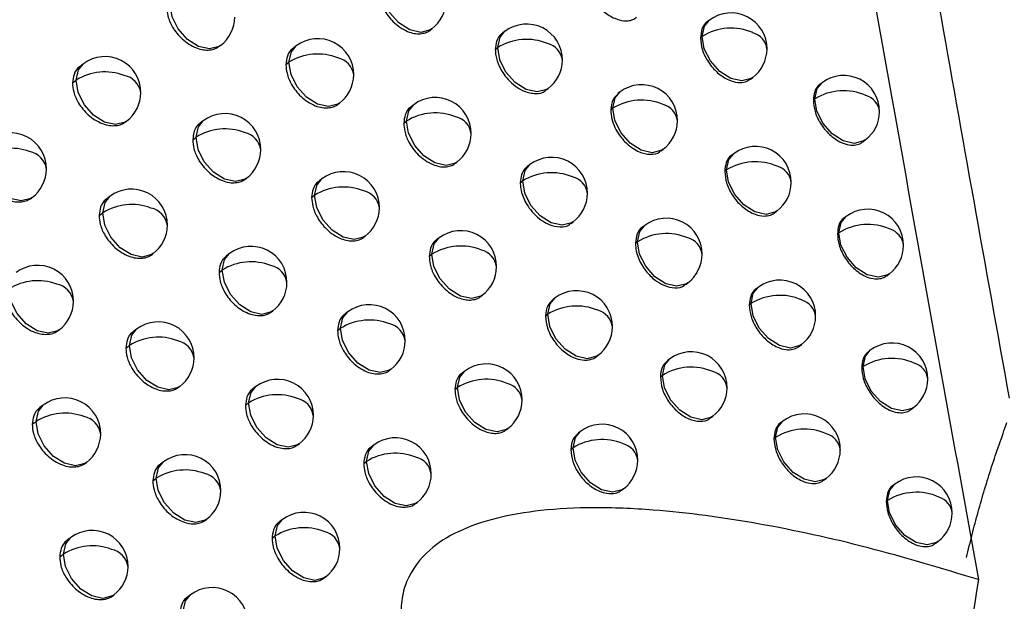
# Model space of a CAD drawing. Header units: millimetres. Extents: x 12 to 1209, y -252 to 1182.
# Tile 27 of 162: x 925 to 939, y -25 to -17. Entities that reach past the tile are written whole.
import ezdxf

# ---------------------------------------------------------------- set-up
doc = ezdxf.new("R2010")
doc.units = ezdxf.units.MM

msp = doc.modelspace()

# ---------------------------------------------------------------- linework, layer by layer
at = {"color": 7, "linetype": 'Continuous', "lineweight": 25}
for p, q in [((935.112, -17.119), (935.085, -17.139)), ((931.217, -17.259), (931.24, -17.241)), ((932.261, -17.274), (932.227, -17.3)), ((934.986, -17.365), (935.012, -17.346)), ((935.012, -17.346), (935.012, -17.346)), ((928.279, -17.483), (928.296, -17.471)), ((929.351, -17.478), (929.311, -17.508)), ((932.126, -17.528), (932.161, -17.502)), ((932.161, -17.502), (932.161, -17.502)), ((929.207, -17.738), (929.25, -17.705)), ((926.384, -17.728), (926.338, -17.763)), ((926.232, -17.994), (926.284, -17.955)), ((935.683, -17.941), (935.715, -17.917)), ((932.837, -18.092), (932.864, -18.073)), ((936.681, -17.991), (936.657, -18.009)), ((933.865, -18.12), (933.835, -18.143)), ((936.56, -18.234), (936.581, -18.218)), ((936.581, -18.218), (936.581, -18.218)), ((929.933, -18.291), (929.953, -18.276)), ((930.989, -18.298), (930.953, -18.326)), ((933.735, -18.37), (933.765, -18.347)), ((933.765, -18.347), (933.765, -18.347)), ((926.973, -18.536), (926.987, -18.526)), ((928.056, -18.522), (928.013, -18.554)), ((930.85, -18.554), (930.889, -18.525)), ((930.889, -18.525), (930.889, -18.525)), ((927.909, -18.785), (927.955, -18.75)), ((937.248, -18.816), (937.284, -18.789)), ((934.438, -18.941), (934.468, -18.918)), ((935.45, -18.98), (935.423, -19.001)), ((931.568, -19.114), (931.592, -19.096)), ((932.609, -19.132), (932.576, -19.157)), ((935.325, -19.226), (935.35, -19.207)), ((935.35, -19.207), (935.35, -19.207)), ((928.641, -19.334), (928.658, -19.32)), ((929.709, -19.331), (929.67, -19.361)), ((932.474, -19.385), (932.508, -19.359)), ((932.508, -19.359), (932.508, -19.359)), ((925.659, -19.598), (925.671, -19.589)), ((926.754, -19.575), (926.709, -19.609)), ((929.566, -19.59), (929.608, -19.558)), ((926.603, -19.841), (926.653, -19.803)), ((936.02, -19.803), (936.053, -19.778)), ((937.016, -19.855), (936.993, -19.873)), ((933.184, -19.951), (933.211, -19.93)), ((934.209, -19.98), (934.18, -20.003)), ((930.29, -20.145), (930.311, -20.129)), ((931.343, -20.154), (931.307, -20.181)), ((936.896, -20.097), (936.916, -20.082)), ((936.916, -20.082), (936.916, -20.082)), ((934.08, -20.229), (934.109, -20.208)), ((934.109, -20.208), (934.109, -20.208)), ((927.341, -20.385), (927.356, -20.373)), ((928.421, -20.373), (928.379, -20.405)), ((931.205, -20.41), (931.243, -20.381)), ((931.243, -20.381), (931.243, -20.381)), ((928.275, -20.635), (928.32, -20.601)), ((937.583, -20.68), (937.619, -20.653)), ((934.782, -20.801), (934.812, -20.779)), ((935.791, -20.843), (935.765, -20.863)), ((931.921, -20.971), (931.946, -20.952)), ((932.959, -20.991), (932.927, -21.015)), ((935.666, -21.088), (935.691, -21.07)), ((935.691, -21.07), (935.691, -21.07)), ((929.005, -21.185), (929.023, -21.172)), ((930.07, -21.185), (930.031, -21.214)), ((932.826, -21.243), (932.858, -21.218)), ((932.858, -21.218), (932.858, -21.218)), ((926.035, -21.444), (926.047, -21.435)), ((927.126, -21.424), (927.081, -21.458)), ((929.928, -21.444), (929.969, -21.413)), ((926.976, -21.689), (927.025, -21.652)), ((936.36, -21.666), (936.394, -21.641)), ((933.534, -21.81), (933.561, -21.789)), ((937.354, -21.72), (937.331, -21.737)), ((934.556, -21.842), (934.527, -21.864)), ((937.234, -21.961), (937.254, -21.947)), ((937.254, -21.947), (937.254, -21.947)), ((930.65, -22), (930.672, -21.984)), ((931.7, -22.011), (931.665, -22.038)), ((934.427, -22.09), (934.456, -22.069)), ((934.456, -22.069), (934.456, -22.069)), ((927.712, -22.235), (927.728, -22.223)), ((928.788, -22.226), (928.748, -22.257)), ((931.563, -22.266), (931.599, -22.239)), ((931.599, -22.239), (931.599, -22.239)), ((925.824, -22.484), (925.777, -22.519)), ((928.643, -22.487), (928.688, -22.453)), ((935.128, -22.663), (935.159, -22.64)), ((937.92, -22.545), (937.957, -22.518)), ((925.671, -22.751), (925.724, -22.711)), ((936.135, -22.707), (936.109, -22.726)), ((932.277, -22.828), (932.302, -22.81)), ((933.312, -22.851), (933.281, -22.875)), ((929.372, -23.039), (929.391, -23.024)), ((930.433, -23.041), (930.395, -23.07)), ((936.011, -22.952), (936.034, -22.934)), ((936.034, -22.934), (936.034, -22.934)), ((933.18, -23.102), (933.211, -23.078)), ((933.211, -23.078), (933.211, -23.078)), ((926.413, -23.292), (926.426, -23.282)), ((927.5, -23.275), (927.457, -23.308)), ((930.292, -23.299), (930.332, -23.268)), ((927.352, -23.539), (927.4, -23.502)), ((936.703, -23.531), (936.737, -23.505)), ((937.695, -23.586), (937.672, -23.603)), ((933.886, -23.671), (933.914, -23.649)), ((931.013, -23.856), (931.035, -23.839)), ((937.576, -23.827), (937.594, -23.813)), ((928.086, -24.086), (928.103, -24.073)), ((929.158, -24.08), (929.118, -24.11)), ((926.205, -24.332), (926.16, -24.367)), ((929.014, -24.34), (929.058, -24.307)), ((938.26, -24.412), (938.297, -24.384)), ((926.054, -24.598), (926.105, -24.56)), ((929.741, -24.893), (929.761, -24.878)), ((926.794, -25.141), (926.808, -25.131)), ((927.877, -25.127), (927.834, -25.159))]:
    msp.add_line(p, q, dxfattribs=at)
at = {"color": 7, "linetype": 'Continuous', "lineweight": 25, "flags": 128}
for points in [[(931.24, -17.241), (931.219, -17.255), (931.088, -17.289), (930.934, -17.255), (930.78, -17.158), (930.651, -17.012), (930.566, -16.842), (930.537, -16.671)], [(928.296, -17.471), (928.275, -17.485), (928.144, -17.518), (927.99, -17.484), (927.836, -17.387), (927.707, -17.242), (927.622, -17.071), (927.593, -16.9)], [(935.012, -17.346), (935.044, -17.201), (935.112, -17.119)], [(932.161, -17.502), (932.193, -17.357), (932.261, -17.274)], [(935.715, -17.917), (935.694, -17.931), (935.562, -17.964), (935.408, -17.93), (935.255, -17.833), (935.126, -17.688), (935.04, -17.517), (935.012, -17.346)], [(929.25, -17.705), (929.283, -17.561), (929.351, -17.478)], [(932.864, -18.073), (932.843, -18.087), (932.711, -18.12), (932.557, -18.086), (932.404, -17.989), (932.275, -17.844), (932.189, -17.673), (932.161, -17.502)], [(929.953, -18.276), (929.932, -18.29), (929.801, -18.324), (929.647, -18.29), (929.494, -18.192), (929.364, -18.047), (929.279, -17.876), (929.25, -17.706)], [(926.284, -17.955), (926.316, -17.81), (926.384, -17.728)], [(926.987, -18.526), (926.966, -18.54), (926.834, -18.573), (926.68, -18.539), (926.527, -18.442), (926.398, -18.297), (926.312, -18.126), (926.284, -17.955)], [(936.581, -18.218), (936.614, -18.073), (936.681, -17.991)], [(933.765, -18.347), (933.797, -18.203), (933.865, -18.12)], [(937.284, -18.789), (937.263, -18.803), (937.131, -18.837), (936.977, -18.802), (936.824, -18.705), (936.695, -18.56), (936.609, -18.389), (936.581, -18.218)], [(930.889, -18.525), (930.921, -18.381), (930.989, -18.298)], [(934.468, -18.918), (934.447, -18.932), (934.315, -18.966), (934.161, -18.931), (934.008, -18.834), (933.879, -18.689), (933.793, -18.518), (933.765, -18.347)], [(927.955, -18.75), (927.988, -18.605), (928.056, -18.522)], [(931.592, -19.096), (931.571, -19.11), (931.439, -19.144), (931.285, -19.109), (931.132, -19.012), (931.003, -18.867), (930.917, -18.696), (930.889, -18.525)], [(928.658, -19.32), (928.638, -19.334), (928.506, -19.368), (928.352, -19.334), (928.199, -19.237), (928.07, -19.092), (927.984, -18.921), (927.955, -18.75)], [(925.671, -19.589), (925.65, -19.603), (925.518, -19.637), (925.364, -19.603), (925.211, -19.506), (925.082, -19.361), (924.996, -19.19), (924.968, -19.019)], [(935.35, -19.207), (935.382, -19.063), (935.45, -18.98)], [(932.508, -19.359), (932.541, -19.215), (932.609, -19.132)], [(936.053, -19.778), (936.032, -19.792), (935.9, -19.826), (935.746, -19.791), (935.593, -19.694), (935.464, -19.549), (935.378, -19.378), (935.35, -19.207)], [(929.608, -19.558), (929.641, -19.414), (929.709, -19.331)], [(933.211, -19.93), (933.19, -19.944), (933.059, -19.978), (932.905, -19.943), (932.751, -19.846), (932.622, -19.701), (932.537, -19.53), (932.508, -19.359)], [(926.653, -19.803), (926.686, -19.658), (926.754, -19.575)], [(930.311, -20.129), (930.291, -20.143), (930.159, -20.177), (930.005, -20.143), (929.852, -20.045), (929.723, -19.9), (929.637, -19.729), (929.608, -19.559)], [(927.356, -20.373), (927.335, -20.387), (927.204, -20.421), (927.05, -20.387), (926.897, -20.29), (926.767, -20.145), (926.682, -19.974), (926.653, -19.803)], [(936.916, -20.082), (936.948, -19.937), (937.016, -19.855)], [(934.109, -20.208), (934.141, -20.063), (934.209, -19.98)], [(931.243, -20.381), (931.275, -20.237), (931.343, -20.154)], [(937.619, -20.653), (937.598, -20.667), (937.466, -20.7), (937.312, -20.666), (937.159, -20.569), (937.03, -20.424), (936.944, -20.253), (936.916, -20.082)], [(934.812, -20.779), (934.791, -20.793), (934.659, -20.826), (934.505, -20.792), (934.352, -20.695), (934.223, -20.549), (934.137, -20.378), (934.109, -20.208)], [(928.32, -20.601), (928.353, -20.456), (928.421, -20.373)], [(931.946, -20.952), (931.925, -20.966), (931.793, -21), (931.639, -20.965), (931.486, -20.868), (931.357, -20.723), (931.271, -20.552), (931.243, -20.381)], [(929.023, -21.172), (929.003, -21.186), (928.871, -21.219), (928.717, -21.185), (928.564, -21.088), (928.435, -20.943), (928.349, -20.772), (928.32, -20.601)], [(935.691, -21.07), (935.723, -20.925), (935.791, -20.843)], [(926.047, -21.435), (926.027, -21.449), (925.895, -21.483), (925.741, -21.448), (925.588, -21.351), (925.459, -21.206), (925.373, -21.035), (925.344, -20.864)], [(932.858, -21.218), (932.891, -21.074), (932.959, -20.991)], [(936.394, -21.641), (936.373, -21.655), (936.241, -21.689), (936.087, -21.654), (935.934, -21.557), (935.805, -21.412), (935.719, -21.241), (935.691, -21.07)], [(929.969, -21.413), (930.002, -21.268), (930.07, -21.185)], [(933.561, -21.789), (933.541, -21.803), (933.409, -21.837), (933.255, -21.802), (933.102, -21.705), (932.972, -21.56), (932.887, -21.389), (932.858, -21.218)], [(927.025, -21.652), (927.058, -21.507), (927.126, -21.424)], [(929.969, -21.413), (929.969, -21.413), (929.969, -21.413), (929.969, -21.413), (929.969, -21.413), (929.969, -21.413), (929.969, -21.413), (929.969, -21.413), (929.969, -21.413)], [(930.672, -21.984), (930.651, -21.998), (930.52, -22.031), (930.366, -21.997), (930.212, -21.9), (930.083, -21.755), (929.998, -21.584), (929.969, -21.413)], [(927.728, -22.223), (927.707, -22.237), (927.576, -22.27), (927.422, -22.236), (927.269, -22.139), (927.139, -21.994), (927.054, -21.823), (927.025, -21.652)], [(937.254, -21.947), (937.286, -21.802), (937.354, -21.72)], [(934.456, -22.069), (934.488, -21.924), (934.556, -21.842)], [(937.957, -22.518), (937.936, -22.532), (937.804, -22.565), (937.65, -22.531), (937.497, -22.434), (937.368, -22.289), (937.282, -22.118), (937.254, -21.947)], [(931.599, -22.239), (931.632, -22.094), (931.7, -22.011)], [(935.159, -22.64), (935.138, -22.654), (935.006, -22.688), (934.852, -22.653), (934.699, -22.556), (934.57, -22.411), (934.484, -22.24), (934.456, -22.069)], [(928.688, -22.453), (928.721, -22.309), (928.788, -22.226)], [(932.302, -22.81), (932.282, -22.824), (932.15, -22.857), (931.996, -22.823), (931.843, -22.726), (931.713, -22.581), (931.628, -22.41), (931.599, -22.239)], [(925.724, -22.711), (925.756, -22.566), (925.824, -22.484)], [(929.391, -23.024), (929.37, -23.038), (929.239, -23.072), (929.085, -23.037), (928.931, -22.94), (928.802, -22.795), (928.717, -22.624), (928.688, -22.453)], [(926.426, -23.282), (926.406, -23.296), (926.274, -23.33), (926.12, -23.295), (925.967, -23.198), (925.838, -23.053), (925.752, -22.882), (925.724, -22.711)], [(936.034, -22.934), (936.067, -22.789), (936.135, -22.707)], [(933.211, -23.078), (933.244, -22.934), (933.312, -22.851)], [(930.332, -23.268), (930.365, -23.124), (930.433, -23.041)], [(936.737, -23.505), (936.716, -23.519), (936.585, -23.553), (936.431, -23.518), (936.277, -23.421), (936.148, -23.276), (936.063, -23.105), (936.034, -22.934)], [(933.914, -23.649), (933.894, -23.663), (933.762, -23.697), (933.608, -23.663), (933.455, -23.565), (933.325, -23.42), (933.24, -23.249), (933.211, -23.078)], [(927.4, -23.502), (927.432, -23.358), (927.5, -23.275)], [(930.332, -23.269), (930.332, -23.269), (930.332, -23.269), (930.332, -23.269), (930.332, -23.269), (930.332, -23.268), (930.332, -23.268), (930.332, -23.268), (930.332, -23.268)], [(931.035, -23.839), (931.015, -23.853), (930.883, -23.887), (930.729, -23.853), (930.576, -23.756), (930.446, -23.61), (930.361, -23.439), (930.332, -23.269)], [(928.103, -24.073), (928.082, -24.087), (927.95, -24.121), (927.796, -24.087), (927.643, -23.989), (927.514, -23.844), (927.428, -23.674), (927.4, -23.503)], [(937.594, -23.813), (937.627, -23.668), (937.695, -23.586)], [(937.594, -23.813), (937.594, -23.813), (937.594, -23.813), (937.594, -23.813), (937.594, -23.813), (937.594, -23.813), (937.594, -23.813), (937.594, -23.813), (937.594, -23.813)], [(938.297, -24.384), (938.276, -24.398), (938.145, -24.431), (937.991, -24.397), (937.837, -24.3), (937.708, -24.155), (937.623, -23.984), (937.594, -23.813)], [(929.058, -24.307), (929.091, -24.162), (929.158, -24.08)], [(926.105, -24.56), (926.138, -24.415), (926.205, -24.332)], [(929.761, -24.878), (929.74, -24.892), (929.609, -24.926), (929.455, -24.891), (929.301, -24.794), (929.172, -24.649), (929.087, -24.478), (929.058, -24.307)], [(926.808, -25.131), (926.787, -25.144), (926.656, -25.178), (926.502, -25.144), (926.348, -25.047), (926.219, -24.902), (926.134, -24.731), (926.105, -24.56)], [(927.777, -25.354), (927.809, -25.21), (927.877, -25.127)]]:
    msp.add_lwpolyline(points, dxfattribs=at)
at = {"color": 7, "linetype": 'Continuous', "lineweight": 25}
for centre, radius, start, end in [((930.939, -16.842), 0.5, 307.0492, 359.4115), ((935.414, -17.518), 0.5, 359.445, 127.0492), ((927.995, -17.072), 0.5, 307.0492, 359.4333), ((932.562, -17.674), 0.5, 359.4121, 127.0492), ((935.414, -17.991), 0.761, 66.5001, 121.9197), ((935.644, -17.555), 0.271, 6.9024, 74.3369), ((929.652, -17.877), 0.5, 359.4159, 127.0492), ((932.563, -18.149), 0.762, 67.4965, 121.8423), ((932.786, -17.715), 0.278, 7.5079, 75.8958), ((935.414, -17.518), 0.5, 307.0492, 359.445), ((926.685, -18.127), 0.5, 359.4506, 127.0492), ((929.652, -18.353), 0.762, 68.4627, 121.8263), ((929.671, -17.711), 0.421, 179.2705, 179.3068), ((929.87, -17.923), 0.285, 8.1156, 77.3489), ((932.562, -17.674), 0.5, 307.0492, 359.4121), ((926.686, -18.602), 0.762, 69.4002, 121.8665), ((926.705, -17.96), 0.421, 179.2705, 179.3292), ((926.897, -18.176), 0.292, 8.7156, 78.7058), ((929.652, -17.877), 0.5, 307.0492, 359.4159), ((936.983, -18.39), 0.5, 359.4788, 127.0492), ((934.166, -18.519), 0.5, 359.4235, 127.0492), ((936.983, -18.862), 0.76, 65.9486, 121.9865), ((926.685, -18.127), 0.5, 307.0492, 359.4506), ((931.29, -18.697), 0.5, 359.4081, 127.0492), ((934.167, -18.994), 0.761, 66.953, 121.8744), ((937.217, -18.425), 0.268, 6.58, 73.4482), ((934.394, -18.558), 0.274, 7.1742, 75.0543), ((928.357, -18.921), 0.5, 359.4263, 127.0492), ((931.291, -19.173), 0.762, 67.9268, 121.8257), ((931.512, -18.74), 0.281, 7.7766, 76.5509), ((934.166, -18.519), 0.5, 307.0492, 359.4235), ((936.983, -18.39), 0.5, 307.0492, 359.4788), ((928.357, -19.397), 0.762, 68.8714, 121.8352), ((925.369, -19.19), 0.5, 359.4726, 127.0492), ((928.377, -18.755), 0.421, 179.2705, 179.3171), ((928.572, -18.968), 0.288, 8.3765, 77.9476), ((931.29, -18.697), 0.5, 307.0492, 359.4081), ((925.37, -19.665), 0.761, 69.7884, 121.8982), ((928.357, -18.921), 0.5, 307.0492, 359.4263), ((935.752, -19.379), 0.5, 359.4465, 127.0492), ((925.578, -19.241), 0.295, 8.9651, 79.2531), ((932.91, -19.531), 0.5, 359.4104, 127.0492), ((925.369, -19.19), 0.5, 307.0492, 359.4726), ((935.752, -19.853), 0.761, 66.4098, 121.9248), ((935.983, -19.416), 0.271, 6.8486, 74.1948), ((930.01, -19.73), 0.5, 359.4109, 127.0492), ((932.91, -20.007), 0.762, 67.3912, 121.8427), ((933.135, -19.572), 0.278, 7.4426, 75.7362), ((927.055, -19.974), 0.5, 359.442, 127.0492), ((930.01, -20.206), 0.762, 68.3431, 121.8209), ((935.752, -19.379), 0.5, 307.0492, 359.4465), ((930.03, -19.564), 0.421, 179.2705, 179.3039), ((930.229, -19.775), 0.284, 8.0397, 77.174), ((932.91, -19.531), 0.5, 307.0492, 359.4104), ((927.055, -20.45), 0.762, 69.2669, 121.8545), ((927.267, -20.023), 0.291, 8.6302, 78.5173), ((930.01, -19.73), 0.5, 307.0492, 359.4109), ((937.318, -20.254), 0.5, 359.4818, 127.0492), ((927.074, -19.808), 0.421, 179.2705, 179.3265), ((934.51, -20.379), 0.5, 359.4236, 127.0492), ((927.055, -19.974), 0.5, 307.0492, 359.442), ((937.318, -20.726), 0.76, 65.8667, 121.9937), ((937.552, -20.289), 0.267, 6.5326, 73.3168), ((931.644, -20.553), 0.5, 359.405, 127.0492), ((934.511, -20.854), 0.761, 66.856, 121.8775), ((934.739, -20.418), 0.274, 7.1152, 74.9043), ((928.722, -20.772), 0.5, 359.4197, 127.0492), ((931.645, -21.029), 0.762, 67.8152, 121.8236), ((937.318, -20.254), 0.5, 307.0492, 359.4818), ((931.866, -20.596), 0.281, 7.7066, 76.3846), ((934.51, -20.379), 0.5, 307.0492, 359.4236), ((925.746, -21.036), 0.5, 359.4625, 127.0492), ((928.722, -21.249), 0.762, 68.746, 121.8271), ((928.938, -20.819), 0.287, 8.2965, 77.7668), ((931.644, -20.553), 0.5, 307.0492, 359.405), ((928.742, -20.606), 0.421, 179.2705, 179.3142), ((925.747, -21.511), 0.761, 69.6497, 121.8831), ((925.955, -21.086), 0.294, 8.8762, 79.0597), ((928.722, -20.772), 0.5, 307.0492, 359.4197), ((936.092, -21.242), 0.5, 359.4483, 127.0492), ((933.26, -21.39), 0.5, 359.4092, 127.0492), ((936.093, -21.715), 0.761, 66.321, 121.9303), ((925.746, -21.036), 0.5, 307.0492, 359.4625), ((930.371, -21.585), 0.5, 359.4063, 127.0492), ((933.26, -21.865), 0.762, 67.2878, 121.8436), ((936.324, -21.279), 0.27, 6.7959, 74.0548), ((933.486, -21.431), 0.277, 7.3787, 75.5789), ((936.092, -21.242), 0.5, 307.0492, 359.4483), ((927.427, -21.824), 0.5, 359.434, 127.0492), ((930.371, -22.061), 0.762, 68.2256, 121.8162), ((930.59, -21.629), 0.284, 7.9653, 77.0014), ((933.26, -21.39), 0.5, 307.0492, 359.4092), ((927.427, -22.299), 0.762, 69.1359, 121.8434), ((927.446, -21.657), 0.421, 179.2705, 179.3236), ((927.64, -21.872), 0.29, 8.5464, 78.3313), ((930.371, -21.585), 0.5, 307.0492, 359.4063), ((937.655, -22.119), 0.5, 359.4852, 127.0492), ((934.857, -22.241), 0.5, 359.4241, 127.0492), ((927.427, -21.824), 0.5, 307.0492, 359.434), ((932.001, -22.41), 0.5, 359.4022, 127.0492), ((934.858, -22.716), 0.761, 66.7607, 121.8811), ((937.656, -22.591), 0.759, 65.7863, 122.0012), ((937.89, -22.153), 0.267, 6.4863, 73.1873), ((935.086, -22.28), 0.273, 7.0575, 74.7565), ((929.09, -22.625), 0.5, 359.4136, 127.0492), ((932.001, -22.886), 0.762, 67.7057, 121.8222), ((932.224, -22.453), 0.28, 7.6381, 76.2206), ((937.655, -22.119), 0.5, 307.0492, 359.4852), ((929.09, -23.101), 0.762, 68.6228, 121.8197), ((934.857, -22.241), 0.5, 307.0492, 359.4241), ((926.125, -22.883), 0.5, 359.453, 127.0492), ((929.109, -22.459), 0.421, 179.2705, 179.3113), ((929.306, -22.671), 0.286, 8.218, 77.5886), ((932.001, -22.41), 0.5, 307.0492, 359.4022), ((926.126, -23.358), 0.762, 69.5134, 121.8691), ((926.336, -22.932), 0.293, 8.7889, 78.8688), ((929.09, -22.625), 0.5, 307.0492, 359.4136), ((936.436, -23.106), 0.5, 359.4504, 127.0492), ((926.145, -22.716), 0.421, 179.2705, 179.3321), ((933.613, -23.25), 0.5, 359.4082, 127.0492), ((926.125, -22.883), 0.5, 307.0492, 359.453), ((936.436, -23.579), 0.76, 66.2339, 121.9362), ((936.668, -23.142), 0.27, 6.7444, 73.9169), ((930.734, -23.44), 0.5, 359.4021, 127.0492), ((933.613, -23.726), 0.762, 67.1862, 121.8451), ((933.839, -23.291), 0.276, 7.3161, 75.4238), ((927.801, -23.674), 0.5, 359.4264, 127.0492), ((930.734, -23.916), 0.762, 68.1102, 121.8123), ((936.436, -23.106), 0.5, 307.0492, 359.4504), ((930.954, -23.484), 0.283, 7.8924, 76.8313), ((933.613, -23.25), 0.5, 307.0492, 359.4082), ((927.802, -24.15), 0.762, 69.0073, 121.8332), ((928.015, -23.722), 0.289, 8.4642, 78.1478), ((930.734, -23.44), 0.5, 307.0492, 359.4021), ((927.821, -23.508), 0.421, 179.2705, 179.3208), ((937.996, -23.985), 0.5, 359.4887, 127.0492), ((927.801, -23.674), 0.5, 307.0492, 359.4264), ((937.997, -24.457), 0.759, 65.7075, 122.0091), ((938.232, -24.019), 0.266, 6.4411, 73.0597), ((929.46, -24.479), 0.5, 359.4079, 127.0492), ((937.996, -23.985), 0.5, 307.0492, 359.4887), ((926.507, -24.731), 0.5, 359.4439, 127.0492), ((929.46, -24.955), 0.762, 68.5018, 121.8131), ((929.677, -24.525), 0.286, 8.1411, 77.4129), ((929.479, -24.313), 0.421, 179.2705, 179.3084), ((926.507, -25.207), 0.762, 69.3797, 121.856), ((926.526, -24.565), 0.421, 179.2705, 179.3294), ((926.718, -24.781), 0.292, 8.7032, 78.6806), ((929.46, -24.479), 0.5, 307.0492, 359.4079), ((926.507, -24.731), 0.5, 307.0492, 359.4439), ((928.178, -25.526), 0.5, 359.4192, 127.0492)]:
    msp.add_arc(centre, radius, start, end, dxfattribs=at)
for points, knots in [([(938.896, 72.402), (938.974, 71.414), (939.132, 69.437), (939.377, 66.468), (939.629, 63.495), (939.888, 60.519), (940.155, 57.541), (940.429, 54.559), (940.71, 51.574), (940.998, 48.586), (941.294, 45.594), (941.597, 42.6), (941.907, 39.602), (942.225, 36.601), (942.549, 33.597), (942.881, 30.59), (943.221, 27.58), (943.683, 23.562), (944.278, 18.533), (945.022, 12.487), (945.794, 6.431), (946.595, 0.365), (947.425, -5.712), (948.285, -11.8), (949.171, -17.897), (949.786, -21.97), (950.093, -24.007)], [0, 0, 0, 0, 0.031249, 0.062496, 0.093743, 0.12499, 0.156236, 0.187482, 0.218728, 0.249975, 0.281223, 0.312471, 0.343721, 0.374973, 0.406226, 0.437482, 0.468739, 0.5, 0.562517, 0.625024, 0.687525, 0.750021, 0.812515, 0.875007, 0.937502, 1, 1, 1, 1]), ([(939.294, -22.385), (939.129, -21.469), (938.8, -19.644), (938.315, -16.92), (937.84, -14.219), (937.374, -11.541), (936.918, -8.887), (936.472, -6.256), (936.035, -3.647), (935.606, -1.062), (935.187, 1.5), (934.776, 4.039), (934.374, 6.555), (933.981, 9.049), (933.596, 11.519), (933.219, 13.966), (932.851, 16.391), (932.49, 18.793), (932.137, 21.172), (931.792, 23.528), (931.454, 25.861), (931.124, 28.172), (930.801, 30.46), (930.486, 32.726), (930.177, 34.969), (929.875, 37.189), (929.58, 39.387), (929.292, 41.562), (929.011, 43.715), (928.735, 45.846), (928.556, 47.258), (928.466, 47.961)], [0, 0, 0, 0, 0.038566, 0.07684, 0.114823, 0.152513, 0.189913, 0.22702, 0.263836, 0.30036, 0.336593, 0.372534, 0.408183, 0.44354, 0.478606, 0.513381, 0.547863, 0.582054, 0.615954, 0.649562, 0.682878, 0.715902, 0.748635, 0.781076, 0.813226, 0.845084, 0.87665, 0.907925, 0.938908, 0.9696, 1, 1, 1, 1]), ([(945.54, -25.196), (945.38, -24.143), (945.06, -22.048), (944.593, -18.924), (944.137, -15.835), (943.693, -12.78), (943.26, -9.759), (942.84, -6.772), (942.43, -3.819), (942.031, -0.9), (941.643, 1.986), (941.266, 4.837), (940.899, 7.655), (940.543, 10.438), (940.196, 13.189), (939.859, 15.906), (939.532, 18.589), (939.214, 21.239), (938.905, 23.855), (938.605, 26.438), (938.314, 28.989), (938.032, 31.505), (937.758, 33.989), (937.492, 36.44), (937.234, 38.858), (936.984, 41.243), (936.742, 43.595), (936.585, 45.152), (936.507, 45.925)], [0, 0, 0, 0, 0.04397, 0.087499, 0.130586, 0.173231, 0.215435, 0.257197, 0.298519, 0.339399, 0.379839, 0.419839, 0.459397, 0.498516, 0.537194, 0.575432, 0.61323, 0.650588, 0.687507, 0.723986, 0.760025, 0.795625, 0.830785, 0.865506, 0.899788, 0.933631, 0.967035, 1, 1, 1, 1]), ([(928.463, 41.021), (928.931, 37.548), (929.886, 30.457), (931.47, 19.537), (933.146, 8.573), (934.927, -2.44), (936.8, -13.497), (938.164, -21.058), (938.861, -24.916)], [0, 0, 0, 0, 0.159933, 0.326584, 0.499955, 0.659741, 0.826423, 1, 1, 1, 1]), ([(933.393, -16.511), (933.398, -16.568), (933.409, -16.681), (933.501, -16.857), (933.633, -17.005), (933.746, -17.076), (933.819, -17.105), (933.882, -17.125), (933.962, -17.133), (934.044, -17.116), (934.079, -17.09), (934.095, -17.078)], [0, 0, 0, 0, 0.161182, 0.322364, 0.483546, 0.644728, 0.668442, 0.708567, 0.837586, 0.926821, 1, 1, 1, 1]), ([(930.498, -16.7), (930.5, -16.738), (930.506, -16.826), (930.557, -16.951), (930.628, -17.06), (930.703, -17.146), (930.797, -17.223), (930.898, -17.278), (930.995, -17.306), (931.079, -17.312), (931.151, -17.295), (931.2, -17.279), (931.215, -17.259), (931.216, -17.258)], [0, 0, 0, 0, 0.110578, 0.254701, 0.339718, 0.433177, 0.535067, 0.645379, 0.736808, 0.825222, 0.910622, 0.993007, 1, 1, 1, 1]), ([(927.545, -16.936), (927.548, -16.977), (927.555, -17.069), (927.612, -17.197), (927.686, -17.304), (927.762, -17.385), (927.855, -17.457), (927.957, -17.509), (928.056, -17.535), (928.144, -17.537), (928.22, -17.521), (928.26, -17.495), (928.279, -17.483)], [0, 0, 0, 0, 0.1194657, 0.2665029, 0.3507583, 0.4419704, 0.5401349, 0.6452465, 0.7409014, 0.8323269, 0.9195236, 1, 1, 1, 1]), ([(935.085, -17.14), (935.083, -17.141), (935.046, -17.163), (935.001, -17.234), (934.991, -17.324), (934.986, -17.365)], [0, 0, 0, 0, 0.030683, 0.549301, 1, 1, 1, 1]), ([(932.228, -17.302), (932.223, -17.305), (932.184, -17.329), (932.139, -17.403), (932.13, -17.489), (932.126, -17.528)], [0, 0, 0, 0, 0.074904, 0.582373, 1, 1, 1, 1]), ([(934.986, -17.365), (934.991, -17.421), (935.002, -17.533), (935.091, -17.709), (935.222, -17.86), (935.371, -17.957), (935.505, -17.992), (935.61, -17.985), (935.66, -17.954), (935.682, -17.94)], [0, 0, 0, 0, 0.1590074, 0.3195072, 0.4815028, 0.6449974, 0.7806941, 0.9008426, 1, 1, 1, 1]), ([(929.312, -17.51), (929.308, -17.512), (929.268, -17.536), (929.222, -17.61), (929.212, -17.698), (929.207, -17.738)], [0, 0, 0, 0, 0.05854, 0.570171, 1, 1, 1, 1]), ([(932.126, -17.528), (932.127, -17.556), (932.131, -17.631), (932.169, -17.743), (932.231, -17.856), (932.306, -17.953), (932.408, -18.045), (932.513, -18.106), (932.61, -18.136), (932.711, -18.145), (932.796, -18.134), (932.829, -18.094), (932.834, -18.089)], [0, 0, 0, 0, 0.083365, 0.218593, 0.305974, 0.406354, 0.519707, 0.646005, 0.728795, 0.811061, 0.973228, 1, 1, 1, 1]), ([(926.339, -17.764), (926.335, -17.766), (926.295, -17.79), (926.247, -17.865), (926.237, -17.953), (926.232, -17.994)], [0, 0, 0, 0, 0.051631, 0.565079, 1, 1, 1, 1]), ([(929.207, -17.738), (929.21, -17.778), (929.217, -17.868), (929.271, -17.995), (929.344, -18.104), (929.419, -18.187), (929.512, -18.261), (929.613, -18.314), (929.711, -18.341), (929.798, -18.345), (929.87, -18.326), (929.918, -18.31), (929.933, -18.292), (929.933, -18.291)], [0, 0, 0, 0, 0.116376, 0.262405, 0.346928, 0.438924, 0.538385, 0.645304, 0.739352, 0.829635, 0.916151, 0.998902, 1, 1, 1, 1]), ([(926.232, -17.994), (926.235, -18.035), (926.243, -18.128), (926.301, -18.256), (926.376, -18.362), (926.453, -18.443), (926.546, -18.513), (926.648, -18.564), (926.748, -18.59), (926.838, -18.591), (926.914, -18.574), (926.954, -18.548), (926.972, -18.536)], [0, 0, 0, 0, 0.120756, 0.268206, 0.352345, 0.443226, 0.540847, 0.645203, 0.741604, 0.833557, 0.921065, 1, 1, 1, 1]), ([(936.658, -18.01), (936.655, -18.012), (936.617, -18.034), (936.574, -18.106), (936.564, -18.194), (936.56, -18.234)], [0, 0, 0, 0, 0.050062, 0.563808, 1, 1, 1, 1]), ([(933.839, -18.147), (933.812, -18.17), (933.751, -18.222), (933.741, -18.317), (933.735, -18.37)], [0, 0, 0, 0, 0.447243, 1, 1, 1, 1]), ([(936.56, -18.234), (936.564, -18.285), (936.573, -18.39), (936.64, -18.533), (936.716, -18.64), (936.785, -18.714), (936.864, -18.778), (936.957, -18.831), (937.057, -18.862), (937.15, -18.861), (937.213, -18.843), (937.239, -18.82), (937.247, -18.814)], [0, 0, 0, 0, 0.146109, 0.30208, 0.384169, 0.468758, 0.555847, 0.645439, 0.76166, 0.867815, 0.963889, 1, 1, 1, 1]), ([(930.954, -18.327), (930.949, -18.33), (930.91, -18.354), (930.864, -18.428), (930.855, -18.515), (930.85, -18.554)], [0, 0, 0, 0, 0.0647853, 0.5748169, 1, 1, 1, 1]), ([(933.735, -18.37), (933.738, -18.412), (933.744, -18.492), (933.789, -18.613), (933.849, -18.715), (933.931, -18.817), (934.028, -18.9), (934.155, -18.969), (934.287, -18.996), (934.395, -18.982), (934.429, -18.942), (934.434, -18.936)], [0, 0, 0, 0, 0.1215693, 0.2315555, 0.3299365, 0.4166926, 0.5547783, 0.6465312, 0.8077959, 0.9690615, 1, 1, 1, 1]), ([(928.014, -18.556), (928.01, -18.558), (927.97, -18.582), (927.923, -18.657), (927.913, -18.745), (927.909, -18.785)], [0, 0, 0, 0, 0.055145, 0.56766, 1, 1, 1, 1]), ([(930.85, -18.554), (930.853, -18.591), (930.858, -18.678), (930.908, -18.802), (930.978, -18.912), (931.053, -18.999), (931.148, -19.077), (931.249, -19.132), (931.345, -19.161), (931.429, -19.167), (931.5, -19.15), (931.55, -19.135), (931.565, -19.114), (931.567, -19.112)], [0, 0, 0, 0, 0.108435, 0.251851, 0.33705, 0.431048, 0.533835, 0.6454, 0.735941, 0.823722, 0.908743, 0.991004, 1, 1, 1, 1]), ([(927.909, -18.785), (927.912, -18.826), (927.919, -18.918), (927.975, -19.045), (928.049, -19.153), (928.125, -19.234), (928.218, -19.307), (928.319, -19.358), (928.418, -19.385), (928.506, -19.387), (928.582, -19.371), (928.622, -19.346), (928.641, -19.333)], [0, 0, 0, 0, 0.119094, 0.266012, 0.350301, 0.441609, 0.53993, 0.645259, 0.740701, 0.831976, 0.919084, 1, 1, 1, 1]), ([(924.912, -19.06), (924.918, -19.114), (924.926, -19.197), (924.978, -19.312), (925.041, -19.411), (925.127, -19.502), (925.231, -19.578), (925.331, -19.627), (925.433, -19.653), (925.524, -19.654), (925.6, -19.636), (925.64, -19.61), (925.659, -19.598)], [0, 0, 0, 0, 0.155181, 0.237335, 0.32232, 0.449724, 0.53899, 0.645129, 0.742009, 0.834301, 0.922009, 1, 1, 1, 1]), ([(935.424, -19.001), (935.421, -19.003), (935.384, -19.024), (935.339, -19.096), (935.329, -19.185), (935.325, -19.226)], [0, 0, 0, 0, 0.036547, 0.553688, 1, 1, 1, 1]), ([(932.577, -19.159), (932.571, -19.162), (932.532, -19.187), (932.488, -19.261), (932.479, -19.346), (932.474, -19.385)], [0, 0, 0, 0, 0.079679, 0.585943, 1, 1, 1, 1]), ([(935.325, -19.226), (935.33, -19.28), (935.34, -19.39), (935.427, -19.566), (935.535, -19.693), (935.637, -19.771), (935.732, -19.823), (935.838, -19.854), (935.937, -19.846), (935.997, -19.825), (936.017, -19.804), (936.019, -19.802)], [0, 0, 0, 0, 0.1551098, 0.3142089, 0.4772987, 0.5607673, 0.6452496, 0.7738879, 0.8889593, 0.9904319, 1, 1, 1, 1]), ([(929.671, -19.362), (929.667, -19.365), (929.627, -19.388), (929.581, -19.463), (929.571, -19.55), (929.566, -19.59)], [0, 0, 0, 0, 0.059618, 0.570971, 1, 1, 1, 1]), ([(932.474, -19.385), (932.475, -19.407), (932.478, -19.474), (932.508, -19.578), (932.566, -19.693), (932.641, -19.796), (932.747, -19.897), (932.883, -19.978), (933.03, -20.007), (933.139, -19.993), (933.173, -19.953), (933.18, -19.946)], [0, 0, 0, 0, 0.066665, 0.196467, 0.285317, 0.389958, 0.510352, 0.646454, 0.804744, 0.965022, 1, 1, 1, 1]), ([(926.709, -19.611), (926.706, -19.613), (926.666, -19.637), (926.618, -19.712), (926.608, -19.8), (926.603, -19.841)], [0, 0, 0, 0, 0.052343, 0.565599, 1, 1, 1, 1]), ([(929.566, -19.59), (929.569, -19.63), (929.576, -19.72), (929.63, -19.847), (929.702, -19.955), (929.777, -20.039), (929.87, -20.113), (929.971, -20.167), (930.068, -20.194), (930.155, -20.199), (930.227, -20.18), (930.275, -20.164), (930.29, -20.145), (930.29, -20.145)], [0, 0, 0, 0, 0.115503, 0.261248, 0.345846, 0.438063, 0.53789, 0.645321, 0.73894, 0.828917, 0.915251, 0.997943, 1, 1, 1, 1]), ([(926.603, -19.841), (926.606, -19.882), (926.613, -19.974), (926.671, -20.103), (926.746, -20.209), (926.823, -20.29), (926.916, -20.361), (927.018, -20.411), (927.117, -20.437), (927.206, -20.439), (927.283, -20.422), (927.322, -20.397), (927.341, -20.384)], [0, 0, 0, 0, 0.1205591, 0.2679492, 0.352108, 0.4430415, 0.5407465, 0.6452189, 0.7414877, 0.8333489, 0.9208038, 1, 1, 1, 1]), ([(936.993, -19.874), (936.99, -19.876), (936.953, -19.898), (936.909, -19.969), (936.9, -20.057), (936.896, -20.097)], [0, 0, 0, 0, 0.051473, 0.564866, 1, 1, 1, 1]), ([(934.181, -20.004), (934.178, -20.006), (934.142, -20.022), (934.097, -20.096), (934.086, -20.184), (934.08, -20.229)], [0, 0, 0, 0, 0.0351842, 0.5030366, 1, 1, 1, 1]), ([(936.896, -20.097), (936.9, -20.148), (936.909, -20.252), (936.975, -20.395), (937.05, -20.502), (937.12, -20.577), (937.199, -20.642), (937.292, -20.695), (937.391, -20.726), (937.483, -20.725), (937.547, -20.707), (937.573, -20.684), (937.581, -20.678)], [0, 0, 0, 0, 0.145002, 0.3006, 0.382777, 0.46764, 0.55519, 0.645427, 0.760383, 0.865632, 0.96116, 1, 1, 1, 1]), ([(931.309, -20.183), (931.304, -20.185), (931.265, -20.209), (931.219, -20.283), (931.21, -20.37), (931.205, -20.41)], [0, 0, 0, 0, 0.066664, 0.576218, 1, 1, 1, 1]), ([(934.08, -20.229), (934.082, -20.264), (934.086, -20.331), (934.118, -20.434), (934.165, -20.53), (934.24, -20.638), (934.344, -20.742), (934.487, -20.827), (934.631, -20.857), (934.739, -20.843), (934.772, -20.803), (934.778, -20.797)], [0, 0, 0, 0, 0.100321, 0.195111, 0.284368, 0.368086, 0.518264, 0.646487, 0.807773, 0.969059, 1, 1, 1, 1]), ([(928.38, -20.406), (928.376, -20.409), (928.336, -20.433), (928.29, -20.507), (928.279, -20.595), (928.275, -20.635)], [0, 0, 0, 0, 0.056003, 0.568293, 1, 1, 1, 1]), ([(931.205, -20.41), (931.208, -20.446), (931.213, -20.531), (931.261, -20.654), (931.33, -20.764), (931.405, -20.852), (931.501, -20.932), (931.602, -20.988), (931.698, -21.016), (931.781, -21.023), (931.852, -21.007), (931.902, -20.992), (931.918, -20.971), (931.92, -20.969)], [0, 0, 0, 0, 0.105636, 0.2481288, 0.3335641, 0.4282661, 0.532223, 0.6454216, 0.7348679, 0.8218675, 0.9064204, 0.9885266, 1, 1, 1, 1]), ([(928.275, -20.635), (928.278, -20.676), (928.285, -20.767), (928.341, -20.895), (928.414, -21.003), (928.49, -21.085), (928.583, -21.157), (928.684, -21.209), (928.783, -21.236), (928.87, -21.239), (928.946, -21.223), (928.986, -21.197), (929.005, -21.185)], [0, 0, 0, 0, 0.118658, 0.265436, 0.349764, 0.441182, 0.539687, 0.645271, 0.740471, 0.831573, 0.918579, 1, 1, 1, 1]), ([(925.29, -20.905), (925.294, -20.946), (925.301, -21.039), (925.36, -21.167), (925.436, -21.273), (925.513, -21.353), (925.607, -21.423), (925.709, -21.473), (925.81, -21.498), (925.9, -21.499), (925.976, -21.482), (926.016, -21.456), (926.035, -21.444)], [0, 0, 0, 0, 0.121388, 0.269037, 0.353117, 0.443834, 0.541188, 0.645174, 0.741962, 0.83419, 0.921859, 1, 1, 1, 1]), ([(935.765, -20.864), (935.763, -20.865), (935.725, -20.887), (935.681, -20.959), (935.671, -21.047), (935.666, -21.088)], [0, 0, 0, 0, 0.040624, 0.556739, 1, 1, 1, 1]), ([(932.931, -21.019), (932.904, -21.043), (932.842, -21.095), (932.832, -21.19), (932.826, -21.243)], [0, 0, 0, 0, 0.447243, 1, 1, 1, 1]), ([(935.666, -21.088), (935.671, -21.142), (935.681, -21.25), (935.766, -21.425), (935.874, -21.553), (935.976, -21.633), (936.07, -21.685), (936.174, -21.716), (936.272, -21.71), (936.332, -21.69), (936.355, -21.668), (936.359, -21.665)], [0, 0, 0, 0, 0.152225, 0.31035, 0.474375, 0.559045, 0.645212, 0.769294, 0.8811, 0.980606, 1, 1, 1, 1]), ([(930.032, -21.216), (930.028, -21.218), (929.988, -21.242), (929.942, -21.316), (929.933, -21.404), (929.928, -21.444)], [0, 0, 0, 0, 0.060808, 0.571855, 1, 1, 1, 1]), ([(932.826, -21.243), (932.831, -21.299), (932.842, -21.412), (932.934, -21.588), (933.067, -21.736), (933.21, -21.825), (933.349, -21.864), (933.45, -21.854), (933.513, -21.829), (933.531, -21.811), (933.533, -21.809)], [0, 0, 0, 0, 0.16125, 0.322502, 0.483757, 0.645018, 0.759171, 0.904889, 0.989967, 1, 1, 1, 1]), ([(927.082, -21.459), (927.079, -21.461), (927.039, -21.485), (926.991, -21.56), (926.981, -21.648), (926.976, -21.689)], [0, 0, 0, 0, 0.053086, 0.566143, 1, 1, 1, 1]), ([(929.928, -21.444), (929.931, -21.483), (929.937, -21.573), (929.99, -21.699), (930.062, -21.808), (930.137, -21.892), (930.231, -21.967), (930.331, -22.021), (930.428, -22.048), (930.514, -22.053), (930.586, -22.035), (930.635, -22.019), (930.649, -22), (930.65, -21.999)], [0, 0, 0, 0, 0.114448, 0.259846, 0.344536, 0.437019, 0.53729, 0.645339, 0.738454, 0.828071, 0.914191, 0.996813, 1, 1, 1, 1]), ([(926.976, -21.689), (926.979, -21.73), (926.986, -21.822), (927.044, -21.951), (927.118, -22.057), (927.195, -22.138), (927.288, -22.21), (927.389, -22.261), (927.489, -22.287), (927.578, -22.289), (927.654, -22.272), (927.693, -22.246), (927.712, -22.234)], [0, 0, 0, 0, 0.120327, 0.267645, 0.351827, 0.442821, 0.540625, 0.645233, 0.741354, 0.833111, 0.920506, 1, 1, 1, 1]), ([(937.332, -21.738), (937.328, -21.74), (937.291, -21.762), (937.248, -21.834), (937.238, -21.921), (937.234, -21.961)], [0, 0, 0, 0, 0.052715, 0.565799, 1, 1, 1, 1]), ([(934.528, -21.865), (934.499, -21.893), (934.442, -21.949), (934.432, -22.044), (934.427, -22.09)], [0, 0, 0, 0, 0.510054, 1, 1, 1, 1]), ([(931.666, -22.039), (931.661, -22.042), (931.622, -22.066), (931.577, -22.14), (931.567, -22.227), (931.563, -22.266)], [0, 0, 0, 0, 0.068927, 0.577908, 1, 1, 1, 1]), ([(934.427, -22.09), (934.433, -22.147), (934.444, -22.26), (934.535, -22.437), (934.666, -22.585), (934.824, -22.686), (934.978, -22.718), (935.086, -22.704), (935.119, -22.665), (935.124, -22.658)], [0, 0, 0, 0, 0.161526, 0.323052, 0.484578, 0.646105, 0.807634, 0.969165, 1, 1, 1, 1]), ([(937.234, -21.961), (937.238, -22.012), (937.247, -22.116), (937.313, -22.258), (937.388, -22.365), (937.457, -22.441), (937.537, -22.506), (937.629, -22.56), (937.727, -22.591), (937.819, -22.591), (937.883, -22.573), (937.91, -22.55), (937.918, -22.543)], [0, 0, 0, 0, 0.144052, 0.299328, 0.381581, 0.46668, 0.554625, 0.645417, 0.759329, 0.863831, 0.958908, 1, 1, 1, 1]), ([(928.748, -22.258), (928.744, -22.261), (928.705, -22.285), (928.658, -22.359), (928.648, -22.447), (928.643, -22.487)], [0, 0, 0, 0, 0.05692, 0.56897, 1, 1, 1, 1]), ([(931.563, -22.266), (931.565, -22.301), (931.57, -22.384), (931.617, -22.506), (931.684, -22.616), (931.759, -22.706), (931.855, -22.788), (931.958, -22.845), (932.053, -22.874), (932.135, -22.881), (932.206, -22.866), (932.256, -22.85), (932.273, -22.829), (932.275, -22.826)], [0, 0, 0, 0, 0.101846, 0.243088, 0.3288425, 0.4244962, 0.5300354, 0.6454447, 0.7335093, 0.8195227, 0.9034848, 0.9853959, 1, 1, 1, 1]), ([(928.643, -22.487), (928.646, -22.528), (928.653, -22.619), (928.709, -22.747), (928.782, -22.854), (928.858, -22.937), (928.95, -23.01), (929.051, -23.062), (929.15, -23.089), (929.237, -23.092), (929.312, -23.076), (929.352, -23.051), (929.372, -23.038)], [0, 0, 0, 0, 0.118145, 0.264757, 0.349129, 0.440678, 0.539398, 0.645282, 0.740204, 0.83111, 0.917998, 1, 1, 1, 1]), ([(925.778, -22.52), (925.774, -22.523), (925.734, -22.547), (925.686, -22.622), (925.676, -22.71), (925.671, -22.751)], [0, 0, 0, 0, 0.050552, 0.564285, 1, 1, 1, 1]), ([(925.671, -22.751), (925.674, -22.793), (925.682, -22.885), (925.74, -23.013), (925.816, -23.119), (925.893, -23.2), (925.986, -23.27), (926.088, -23.32), (926.189, -23.346), (926.278, -23.347), (926.355, -23.33), (926.394, -23.304), (926.413, -23.292)], [0, 0, 0, 0, 0.121269, 0.268885, 0.352979, 0.443729, 0.541134, 0.645191, 0.741886, 0.834048, 0.92168, 1, 1, 1, 1]), ([(936.11, -22.728), (936.107, -22.729), (936.069, -22.751), (936.025, -22.823), (936.015, -22.911), (936.011, -22.952)], [0, 0, 0, 0, 0.0436672, 0.559017, 1, 1, 1, 1]), ([(938.696, -24.607), (938.721, -24.5), (938.772, -24.288), (938.856, -23.972), (938.947, -23.658), (939.044, -23.346), (939.148, -23.035), (939.222, -22.83), (939.259, -22.728)], [0, 0, 0, 0, 0.167179, 0.333948, 0.500461, 0.66687, 0.833332, 1, 1, 1, 1]), ([(933.285, -22.879), (933.257, -22.902), (933.196, -22.954), (933.185, -23.05), (933.18, -23.102)], [0, 0, 0, 0, 0.447243, 1, 1, 1, 1]), ([(936.011, -22.952), (936.015, -23.004), (936.025, -23.111), (936.094, -23.255), (936.171, -23.361), (936.241, -23.434), (936.319, -23.496), (936.413, -23.548), (936.515, -23.579), (936.611, -23.575), (936.672, -23.556), (936.697, -23.533), (936.702, -23.529)], [0, 0, 0, 0, 0.149826, 0.307053, 0.388844, 0.472511, 0.558056, 0.645478, 0.766248, 0.875662, 0.9737, 1, 1, 1, 1]), ([(930.396, -23.071), (930.392, -23.074), (930.352, -23.098), (930.307, -23.172), (930.297, -23.259), (930.292, -23.299)], [0, 0, 0, 0, 0.062137, 0.572844, 1, 1, 1, 1]), ([(933.18, -23.102), (933.185, -23.159), (933.196, -23.272), (933.288, -23.448), (933.42, -23.596), (933.559, -23.682), (933.691, -23.722), (933.79, -23.717), (933.857, -23.694), (933.879, -23.673), (933.884, -23.669)], [0, 0, 0, 0, 0.161232, 0.322466, 0.483702, 0.64494, 0.745999, 0.88737, 0.973532, 1, 1, 1, 1]), ([(927.458, -23.309), (927.454, -23.311), (927.414, -23.335), (927.367, -23.41), (927.356, -23.498), (927.352, -23.539)], [0, 0, 0, 0, 0.053866, 0.566715, 1, 1, 1, 1]), ([(930.292, -23.299), (930.295, -23.338), (930.301, -23.426), (930.354, -23.552), (930.425, -23.661), (930.5, -23.746), (930.593, -23.822), (930.694, -23.876), (930.791, -23.904), (930.876, -23.909), (930.948, -23.892), (930.997, -23.876), (931.011, -23.857), (931.012, -23.856)], [0, 0, 0, 0, 0.113154, 0.258127, 0.342927, 0.435737, 0.53655, 0.645357, 0.737874, 0.827065, 0.91293, 0.995469, 1, 1, 1, 1]), ([(927.352, -23.539), (927.355, -23.58), (927.362, -23.672), (927.419, -23.8), (927.493, -23.907), (927.57, -23.988), (927.662, -24.06), (927.764, -24.111), (927.863, -24.138), (927.951, -24.14), (928.027, -24.123), (928.067, -24.098), (928.086, -24.085)], [0, 0, 0, 0, 0.120055, 0.267287, 0.351494, 0.442559, 0.540478, 0.645247, 0.741201, 0.83284, 0.920165, 1, 1, 1, 1]), ([(937.673, -23.604), (937.669, -23.606), (937.632, -23.628), (937.589, -23.7), (937.58, -23.787), (937.576, -23.827)], [0, 0, 0, 0, 0.053829, 0.566635, 1, 1, 1, 1]), ([(937.576, -23.827), (937.58, -23.877), (937.589, -23.981), (937.654, -24.123), (937.728, -24.23), (937.798, -24.307), (937.877, -24.372), (937.969, -24.425), (938.067, -24.457), (938.158, -24.457), (938.222, -24.44), (938.25, -24.417), (938.259, -24.41)], [0, 0, 0, 0, 0.143228, 0.298225, 0.380545, 0.465848, 0.554135, 0.645408, 0.758447, 0.862322, 0.957022, 1, 1, 1, 1]), ([(938.861, -24.916), (938.349, -24.761), (937.328, -24.453), (935.81, -24.121), (934.527, -23.945), (933.517, -23.902), (932.782, -23.938), (932.148, -24.044), (931.621, -24.222), (931.177, -24.494), (930.911, -24.836), (930.809, -25.202), (930.813, -25.4), (930.815, -25.499)], [0, 0, 0, 0, 0.1681657, 0.3355201, 0.4961417, 0.5891526, 0.6726286, 0.7471013, 0.814788, 0.8733557, 0.9400261, 0.9702944, 1, 1, 1, 1]), ([(929.119, -24.112), (929.115, -24.114), (929.075, -24.138), (929.029, -24.212), (929.019, -24.3), (929.014, -24.34)], [0, 0, 0, 0, 0.057907, 0.569701, 1, 1, 1, 1]), ([(926.16, -24.368), (926.157, -24.371), (926.117, -24.395), (926.069, -24.469), (926.058, -24.558), (926.054, -24.598)], [0, 0, 0, 0, 0.051254, 0.564796, 1, 1, 1, 1]), ([(929.014, -24.34), (929.017, -24.381), (929.024, -24.471), (929.079, -24.599), (929.152, -24.707), (929.228, -24.79), (929.32, -24.863), (929.421, -24.916), (929.519, -24.943), (929.606, -24.946), (929.681, -24.931), (929.721, -24.905), (929.741, -24.893)], [0, 0, 0, 0, 0.117539, 0.263952, 0.348377, 0.440079, 0.539053, 0.645292, 0.739894, 0.830572, 0.917326, 1, 1, 1, 1]), ([(926.054, -24.598), (926.057, -24.64), (926.064, -24.733), (926.123, -24.861), (926.198, -24.967), (926.274, -25.048), (926.368, -25.118), (926.469, -25.169), (926.57, -25.194), (926.659, -25.196), (926.735, -25.179), (926.775, -25.153), (926.793, -25.141)], [0, 0, 0, 0, 0.121126, 0.2687, 0.352809, 0.443598, 0.541066, 0.645207, 0.741796, 0.833885, 0.921475, 1, 1, 1, 1]), ([(938.861, -24.916), (938.721, -25.778), (938.442, -27.505), (938.644, -29.115), (938.746, -29.92)], [0, 0, 0, 0, 0.499697, 1, 1, 1, 1]), ([(927.835, -25.161), (927.831, -25.163), (927.792, -25.187), (927.745, -25.261), (927.734, -25.35), (927.73, -25.39)], [0, 0, 0, 0, 0.0546887, 0.5673198, 1, 1, 1, 1])]:
    msp.add_open_spline(points, degree=3, knots=knots, dxfattribs=at)

doc.saveas('drawing.dxf')
